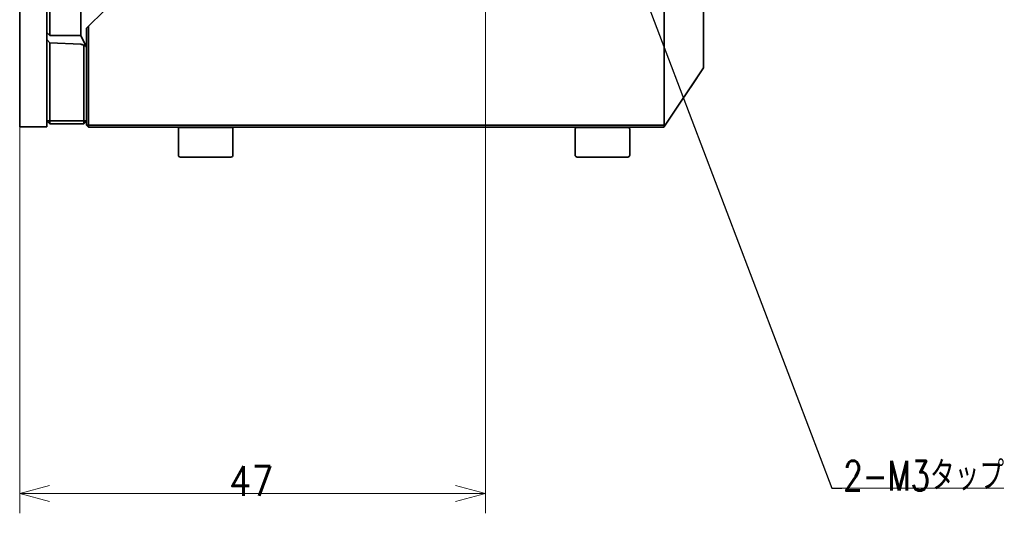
# Model space of a CAD drawing. Header units: millimetres. Extents: x 31 to 1647, y 187 to 975.
# Tile 38 of 151: x 848 to 947, y 349 to 399. Entities that reach past the tile are written whole.
import ezdxf

# ---------------------------------------------------------------- set-up
doc = ezdxf.new("R2010")
doc.units = ezdxf.units.MM
doc.layers.add('1', color=7, linetype='Continuous', true_color=0xffffff)
doc.styles.add('kanji2', font='simplex.shx', dxfattribs={"bigfont": 'bigfont.shx'})
doc.dimstyles.get("Standard").update_dxf_attribs({"dimtxt": 0.18, "dimasz": 0.18, "dimexe": 0.18, "dimexo": 0.0625, "dimgap": 0.09, "dimtad": 0, "dimtih": 1, "dimtoh": 1, "dimdec": 4, "dimzin": 0, "dimdsep": 46, "dimtxsty": 'Standard', "dimcen": 0.09, "dimadec": 0, "dimazin": 0, "dimtfac": 1, "dimtdec": 4, "dimtofl": 0, "dimtmove": 0, "dimatfit": 3, "dimfxl": 1, "dimtolj": 1, "dimtzin": 0, "dimarcsym": 0})

# ---------------------------------------------------------------- blocks, each defined once
blk = doc.blocks.new('LABLE3D_5', base_point=(931.099202, 351.9))
at = {"layer": '1', "color": 146, "linetype": 'Continuous', "lineweight": 18, "insert": (931.258202, 351.666492), "char_height": 3, "attachment_point": 7, "line_spacing_factor": 0.903614, "style": 'kanji2'}
blk.add_mtext('\\W0.7549;2-M3タップ', dxfattribs=at)
blk = doc.blocks.new('_U2')
at = {"layer": '1', "color": 146, "lineweight": 13}
for p, q in [((895.168238, 441.824238), (895.168238, 349.381738)), ((848.218238, 388.319238), (848.218238, 349.381738)), ((848.218238, 351.381738), (851.218235, 352.185585)), ((895.168238, 351.381738), (892.168235, 352.185585)), ((895.168238, 351.381738), (848.218238, 351.381738)), ((848.218238, 351.381738), (851.218241, 350.57789)), ((895.168238, 351.381738), (892.168241, 350.57789))]:
    blk.add_line(p, q, dxfattribs=at)
at = {"layer": '1', "color": 146, "linetype": 'Continuous', "lineweight": 13, "insert": (869.327432, 351.14823), "char_height": 3, "attachment_point": 7, "line_spacing_factor": 0.63253, "style": 'kanji2'}
blk.add_mtext('\\W0.8745;47', dxfattribs=at)
blk = doc.blocks.new('_Open')
at = {"color": 0, "linetype": 'ByBlock', "lineweight": -2}
for p, q in [((-1, 0.166667), (0, 0)), ((-1, -0.166667), (0, 0)), ((0, 0), (-1, 0))]:
    blk.add_line(p, q, dxfattribs=at)

msp = doc.modelspace()

# ---------------------------------------------------------------- linework, layer by layer
at = {"layer": '1', "color": 18, "linetype": 'Continuous', "lineweight": 35}
for p, q in [((848.2182, 731.3292), (848.2182, 388.3192)), ((850.9682, 731.3292), (850.9682, 388.3192)), ((851.2678, 564.2242), (851.2678, 397.5342)), ((854.3682, 564.2242), (854.3682, 397.5284)), ((913.1782, 459.2245), (913.1782, 388.5821)), ((917.1682, 394.5671), (917.1682, 448.155)), ((855.1682, 398.4842), (856.6532, 399.9692)), ((854.9682, 398.2842), (855.1682, 398.4842)), ((854.9682, 388.4942), (854.9682, 398.2842)), ((855.1682, 398.4842), (855.1682, 388.4942)), ((851.2678, 397.5342), (850.9682, 397.8338)), ((850.9682, 397.1338), (851.2682, 396.8185)), ((851.2678, 397.5342), (853.8944, 397.5342)), ((854.3682, 397.5342), (854.9553, 396.3601)), ((851.2682, 396.8185), (854.3708, 396.6562)), ((851.2682, 396.8185), (851.2682, 388.9342)), ((854.6682, 388.9342), (854.6682, 396.5576)), ((854.9553, 396.3601), (854.9682, 396.3342)), ((913.1749, 388.2942), (917.1682, 394.2842)), ((915.8376, 392.2883), (917.1682, 394.2842)), ((917.1682, 394.5671), (917.1682, 394.2842)), ((848.2182, 388.3192), (850.9682, 388.3192)), ((851.2682, 388.6342), (850.9682, 388.9342)), ((851.2682, 388.9342), (850.9682, 388.9342)), ((851.2682, 388.6342), (851.2682, 388.9342)), ((851.2682, 388.9342), (854.6682, 388.9342)), ((854.6682, 388.6342), (851.2682, 388.6342)), ((854.6682, 388.6342), (854.9682, 388.9342)), ((854.6682, 388.6342), (854.6682, 388.9342)), ((854.9682, 388.9342), (854.6682, 388.9342)), ((855.1682, 388.2942), (854.9682, 388.4942)), ((855.1682, 388.4942), (854.9682, 388.4942)), ((855.1682, 388.2942), (855.1682, 388.4942)), ((855.1682, 388.4942), (913.1731, 388.4942)), ((913.1709, 388.2942), (855.1682, 388.2942)), ((864.4182, 388.2842), (869.5182, 388.2842)), ((865.4682, 388.2942), (865.4682, 388.2842)), ((868.4682, 388.2842), (868.4682, 388.2942)), ((904.4182, 388.2842), (909.5182, 388.2842)), ((905.4682, 388.2942), (905.4682, 388.2842)), ((908.4682, 388.2842), (908.4682, 388.2942)), ((913.1749, 388.2942), (913.1709, 388.2942)), ((864.2182, 388.0842), (864.2182, 385.4842)), ((869.7182, 385.4842), (869.7182, 388.0842)), ((904.2182, 388.0842), (904.2182, 385.4842)), ((909.7182, 385.4842), (909.7182, 388.0842)), ((864.4182, 385.2842), (869.5182, 385.2842)), ((904.4182, 385.2842), (909.5182, 385.2842))]:
    msp.add_line(p, q, dxfattribs=at)
at = {"layer": '1', "color": 146, "linetype": 'Continuous', "lineweight": 13}
msp.add_line((931.0992, 351.9), (947.4449, 351.9), dxfattribs=at)
at = {"layer": '1', "color": 146, "lineweight": 13}
msp.add_line((932.5992, 351.9), (932.5992, 351.9), dxfattribs=at)
at = {"layer": '1', "color": 18, "linetype": 'Continuous', "lineweight": 35}
for centre, start, end in [((864.4182, 388.0842), 90, 180), ((869.5182, 388.0842), 0, 90), ((904.4182, 388.0842), 90, 180), ((909.5182, 388.0842), 0, 90), ((864.4182, 385.4842), 180, 270), ((869.5182, 385.4842), 270, 0), ((904.4182, 385.4842), 180, 270), ((909.5182, 385.4842), 270, 0)]:
    msp.add_arc(centre, 0.2, start, end, dxfattribs=at)
for centre, major_axis, ratio, start_param, end_param in [((853.8682, 398.0342), (-0.3627, 0.3627), 0.948965, 2.3823739, 2.4560236), ((854.5658, 395.7974), (0.4082, -0.8164), 0.657316, 2.3388184, 2.7847389), ((854.6005, 395.728), (-0.1291, -0.8285), 0.514921, 2.5149629, 3.282985), ((912.6303, 388.3967), (-0.5638, 0), 0.639602, 2.8533903, 3.4153641), ((912.5653, 388.2992), (0.4423, 0.6635), 0.639602, 5.3892175, 5.5185031)]:
    msp.add_ellipse(centre, major_axis=major_axis, ratio=ratio, start_param=start_param, end_param=end_param, dxfattribs=at)
msp.add_open_spline([(853.9311, 397.5356), (853.9467, 397.5367), (853.9775, 397.5388), (854.0218, 397.5411), (854.0634, 397.5426), (854.1158, 397.5434), (854.1786, 397.5422), (854.2447, 397.5378), (854.2916, 397.5319), (854.3198, 397.5276), (854.3405, 397.5241), (854.3565, 397.5221), (854.3666, 397.5226), (854.3677, 397.5266), (854.3682, 397.5284)], degree=3, knots=[0, 0, 0, 0, 0.0657976, 0.1293663, 0.1907236, 0.2498893, 0.370132, 0.4995665, 0.6246474, 0.6984925, 0.7494205, 0.845499, 0.9289182, 1, 1, 1, 1], dxfattribs=at)
msp.add_open_spline([(872.82, 388.2941), (873.7806, 388.2944), (874.7412, 388.2944), (875.7018, 388.2941)], degree=3, dxfattribs=at)

# ---------------------------------------------------------------- block references
at = {"layer": '1', "color": 146, "linetype": 'Continuous', "lineweight": 13}
msp.add_blockref('LABLE3D_5', (931.0992, 351.9), dxfattribs=at)

# ---------------------------------------------------------------- dimensions: what is measured, and where the dimension line sits
dim = msp.add_linear_dim(base=(895.168238, 351.381738), p1=(848.218238, 389.156613), p2=(895.168238, 441.824238), angle=180, dimstyle='Standard', override={"dimtxt": 3, "dimasz": 3, "dimexe": 2, "dimexo": 0, "dimgap": 0.6, "dimtad": 1, "dimtih": 0, "dimtoh": 0, "dimdec": 1, "dimlfac": 1, "dimzin": 8, "dimdsep": 46, "dimlunit": 2, "dimtxsty": 'kanji2', "dimblk1": 'Open', "dimblk2": 'Open', "dimsah": 1, "dimse1": 0, "dimse2": 0, "dimsd1": 0, "dimsd2": 0, "dimclrd": 146, "dimclre": 146, "dimclrt": 146, "dimtol": 0, "dimtm": -0.1, "dimtfac": 0.833333, "dimtdec": 2, "dimtofl": 1, "dimtmove": 0, "dimtzin": 8, "dimlwd": 13, "dimlwe": 13}, dxfattribs=at)
dim.commit()
dim.dimension.update_dxf_attribs({"geometry": '_U2', "text_midpoint": (871.693238, 351.381738), "dimtype": 160})

# ---------------------------------------------------------------- leaders
msp.add_leader([(896.2649, 440.8009), (930.0992, 351.9), (931.0992, 351.9)], dimstyle='Standard', override={"dimasz": 3, "dimldrblk": 'Open'}, dxfattribs=at)

doc.saveas('drawing.dxf')
